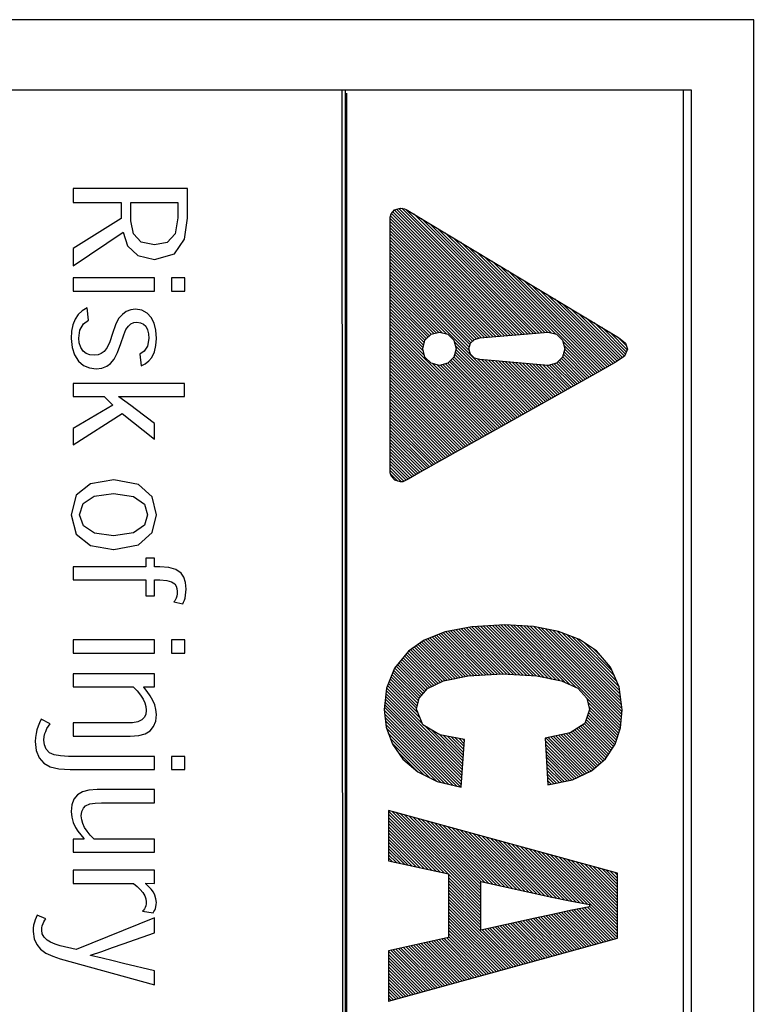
# Model space of a CAD drawing. Extents: x -841 to -216, y -127 to 601.
# Tile 92 of 201: x -402 to -392, y 193 to 207. Entities that reach past the tile are written whole.
import ezdxf

# ---------------------------------------------------------------- set-up
doc = ezdxf.new("R2010")
doc.units = 0
doc.header["$LTSCALE"] = 23.1
doc.layers.add('HEATSINK_AM_0', color=7, linetype='CONTINUOUS')

msp = doc.modelspace()

# ---------------------------------------------------------------- linework, layer by layer
at = {"layer": 'HEATSINK_AM_0', "color": 7}
for p, q in [((-391.765, 207.399), (-410.758, 207.399)), ((-391.758, 160.899), (-391.765, 207.399)), ((-397.568, 206.399), (-409.758, 206.399)), ((-397.568, 161.896), (-397.612, 206.405)), ((-397.612, 206.405), (-392.653, 206.405)), ((-397.568, 206.399), (-397.568, 161.896)), ((-392.765, 206.399), (-397.568, 206.399)), ((-392.758, 161.899), (-392.765, 206.399)), ((-392.765, 161.896), (-392.765, 206.399)), ((-392.653, 206.405), (-392.653, 161.895)), ((-397.548, 206.357), (-397.548, 161.853)), ((-401.431, 205.001), (-401.431, 204.802)), ((-399.806, 205.001), (-401.431, 205.001)), ((-399.806, 204.581), (-399.806, 205.001)), ((-401.431, 204.802), (-400.748, 204.802)), ((-400.748, 204.802), (-400.748, 204.575)), ((-400.612, 204.542), (-400.612, 204.802)), ((-400.612, 204.802), (-399.943, 204.802)), ((-399.943, 204.802), (-399.943, 204.586)), ((-396.865, 204.698), (-396.783, 204.723)), ((-396.803, 204.717), (-395.021, 202.935)), ((-396.783, 204.723), (-396.748, 204.719)), ((-396.762, 204.721), (-394.98, 202.939)), ((-396.748, 204.719), (-396.727, 204.711)), ((-396.727, 204.711), (-396.702, 204.706)), ((-400.748, 204.575), (-401.431, 204.151)), ((-399.943, 204.586), (-399.981, 204.357)), ((-399.847, 204.283), (-399.806, 204.581)), ((-396.927, 204.597), (-396.912, 204.644)), ((-396.927, 200.962), (-396.927, 204.597)), ((-396.927, 204.577), (-395.265, 202.914)), ((-396.922, 204.615), (-395.224, 202.918)), ((-396.912, 204.644), (-396.865, 204.698)), ((-396.91, 204.647), (-395.183, 202.921)), ((-396.889, 204.671), (-395.143, 202.925)), ((-396.868, 204.694), (-395.102, 202.928)), ((-396.837, 204.707), (-395.061, 202.932)), ((-396.704, 204.706), (-394.939, 202.942)), ((-396.702, 204.706), (-393.898, 203.016)), ((-396.594, 204.641), (-394.899, 202.946)), ((-396.482, 204.574), (-394.858, 202.949)), ((-400.574, 204.357), (-400.612, 204.542)), ((-396.927, 204.532), (-395.305, 202.911)), ((-396.927, 204.488), (-395.346, 202.907)), ((-396.927, 204.444), (-395.387, 202.903)), ((-396.371, 204.506), (-394.817, 202.953)), ((-396.26, 204.439), (-394.777, 202.956)), ((-401.431, 203.904), (-400.722, 204.383)), ((-400.722, 204.383), (-400.658, 204.189)), ((-400.462, 204.241), (-400.574, 204.357)), ((-399.981, 204.357), (-400.094, 204.235)), ((-396.927, 204.4), (-395.428, 202.9)), ((-396.927, 204.356), (-395.468, 202.896)), ((-396.927, 204.311), (-395.509, 202.893)), ((-396.149, 204.372), (-394.736, 202.96)), ((-396.037, 204.305), (-394.695, 202.963)), ((-401.431, 204.151), (-401.431, 203.904)), ((-400.658, 204.189), (-400.513, 204.05)), ((-400.277, 204.2), (-400.462, 204.241)), ((-400.094, 204.235), (-400.277, 204.2)), ((-399.993, 204.075), (-399.847, 204.283)), ((-396.927, 204.267), (-395.55, 202.889)), ((-396.927, 204.223), (-395.59, 202.886)), ((-396.927, 204.179), (-395.631, 202.882)), ((-395.926, 204.238), (-394.64, 202.952)), ((-395.815, 204.171), (-394.579, 202.936)), ((-400.513, 204.05), (-400.273, 203.996)), ((-400.273, 203.996), (-399.993, 204.075)), ((-396.927, 204.135), (-395.669, 202.876)), ((-396.927, 204.09), (-395.704, 202.867)), ((-396.927, 204.046), (-395.736, 202.855)), ((-395.703, 204.104), (-393.988, 202.389)), ((-395.592, 204.037), (-393.96, 202.405)), ((-396.927, 204.002), (-395.758, 202.833)), ((-396.927, 203.958), (-395.781, 202.811)), ((-396.927, 203.914), (-395.794, 202.78)), ((-395.481, 203.97), (-393.932, 202.421)), ((-395.37, 203.903), (-393.903, 202.437)), ((-401.431, 203.732), (-401.431, 203.544)), ((-400.274, 203.732), (-401.431, 203.732)), ((-400.274, 203.544), (-400.274, 203.732)), ((-400.033, 203.732), (-400.033, 203.544)), ((-399.843, 203.732), (-400.033, 203.732)), ((-399.843, 203.544), (-399.843, 203.732)), ((-396.927, 203.87), (-395.803, 202.746)), ((-396.927, 203.825), (-395.801, 202.699)), ((-396.927, 203.781), (-394.978, 201.831)), ((-396.927, 203.737), (-396.127, 202.937)), ((-395.258, 203.836), (-393.875, 202.452)), ((-395.147, 203.768), (-393.847, 202.468)), ((-396.927, 203.693), (-396.188, 202.953)), ((-396.927, 203.649), (-396.24, 202.961)), ((-396.927, 203.604), (-396.275, 202.952)), ((-395.036, 203.701), (-393.819, 202.484)), ((-394.924, 203.634), (-393.79, 202.5)), ((-401.431, 203.544), (-400.274, 203.544)), ((-400.033, 203.544), (-399.843, 203.544)), ((-396.927, 203.56), (-396.309, 202.942)), ((-396.927, 203.516), (-396.344, 202.933)), ((-396.927, 203.472), (-396.368, 202.912)), ((-394.813, 203.567), (-393.762, 202.516)), ((-394.702, 203.5), (-393.734, 202.532)), ((-396.927, 203.428), (-396.39, 202.89)), ((-396.927, 203.383), (-396.412, 202.868)), ((-396.927, 203.339), (-396.434, 202.846)), ((-394.591, 203.433), (-393.707, 202.549)), ((-394.479, 203.366), (-393.681, 202.567)), ((-401.361, 203.212), (-401.403, 203.146)), ((-401.303, 203.266), (-401.361, 203.212)), ((-401.232, 203.308), (-401.303, 203.266)), ((-401.212, 203.132), (-401.232, 203.308)), ((-400.731, 203.215), (-400.785, 203.154)), ((-400.675, 203.255), (-400.731, 203.215)), ((-400.612, 203.279), (-400.675, 203.255)), ((-400.545, 203.287), (-400.612, 203.279)), ((-400.454, 203.273), (-400.545, 203.287)), ((-400.379, 203.232), (-400.454, 203.273)), ((-400.321, 203.169), (-400.379, 203.232)), ((-396.927, 203.295), (-396.443, 202.811)), ((-396.927, 203.251), (-396.453, 202.776)), ((-396.927, 203.207), (-396.462, 202.741)), ((-394.368, 203.299), (-393.654, 202.585)), ((-394.257, 203.232), (-393.628, 202.603)), ((-401.434, 203.066), (-401.452, 202.974)), ((-401.403, 203.146), (-401.434, 203.066)), ((-401.333, 202.991), (-401.285, 203.078)), ((-401.285, 203.078), (-401.212, 203.132)), ((-400.829, 203.068), (-400.872, 202.945)), ((-400.785, 203.154), (-400.829, 203.068)), ((-400.68, 202.999), (-400.644, 203.047)), ((-400.644, 203.047), (-400.609, 203.078)), ((-400.609, 203.078), (-400.568, 203.097)), ((-400.568, 203.097), (-400.524, 203.103)), ((-400.524, 203.103), (-400.472, 203.096)), ((-400.472, 203.096), (-400.429, 203.076)), ((-400.429, 203.076), (-400.397, 203.046)), ((-400.397, 203.046), (-400.374, 202.996)), ((-400.281, 203.089), (-400.321, 203.169)), ((-400.257, 202.991), (-400.281, 203.089)), ((-396.927, 203.162), (-396.457, 202.692)), ((-396.927, 203.118), (-396.44, 202.631)), ((-396.927, 203.074), (-395.43, 201.576)), ((-394.145, 203.165), (-393.602, 202.621)), ((-394.034, 203.098), (-393.588, 202.651)), ((-401.452, 202.974), (-401.458, 202.872)), ((-401.35, 202.877), (-401.333, 202.991)), ((-400.872, 202.945), (-400.909, 202.824)), ((-400.753, 202.801), (-400.712, 202.925)), ((-400.712, 202.925), (-400.68, 202.999)), ((-400.374, 202.996), (-400.36, 202.937)), ((-400.36, 202.937), (-400.356, 202.873)), ((-400.248, 202.872), (-400.257, 202.991)), ((-396.927, 203.03), (-395.458, 201.561)), ((-396.927, 202.986), (-395.486, 201.545)), ((-396.927, 202.941), (-395.515, 201.529)), ((-396.927, 202.897), (-395.543, 201.513)), ((-396.434, 202.846), (-396.348, 202.932)), ((-396.348, 202.932), (-396.228, 202.964)), ((-396.228, 202.964), (-396.108, 202.932)), ((-396.108, 202.932), (-396.023, 202.846)), ((-395.655, 202.88), (-394.685, 202.964)), ((-394.685, 202.964), (-394.565, 202.932)), ((-394.565, 202.932), (-394.48, 202.846)), ((-393.923, 203.031), (-393.575, 202.682)), ((-393.898, 203.016), (-393.687, 202.887)), ((-393.81, 202.962), (-393.561, 202.713)), ((-393.697, 202.893), (-393.574, 202.77)), ((-401.458, 202.872), (-401.445, 202.745)), ((-401.343, 202.809), (-401.35, 202.877)), ((-401.322, 202.745), (-401.343, 202.809)), ((-400.909, 202.824), (-400.945, 202.742)), ((-400.799, 202.671), (-400.753, 202.801)), ((-400.374, 202.765), (-400.421, 202.69)), ((-400.356, 202.873), (-400.374, 202.765)), ((-400.277, 202.682), (-400.256, 202.771)), ((-400.256, 202.771), (-400.248, 202.872)), ((-396.927, 202.853), (-395.571, 201.497)), ((-396.927, 202.809), (-395.599, 201.481)), ((-396.927, 202.765), (-395.628, 201.465)), ((-396.466, 202.726), (-396.434, 202.846)), ((-396.023, 202.846), (-395.99, 202.726)), ((-396.018, 202.827), (-395.006, 201.815)), ((-396.001, 202.767), (-395.034, 201.799)), ((-395.809, 202.726), (-395.788, 202.804)), ((-395.788, 202.804), (-395.732, 202.859)), ((-395.732, 202.859), (-395.655, 202.88)), ((-394.48, 202.846), (-394.447, 202.726)), ((-394.476, 202.832), (-394.017, 202.373)), ((-394.459, 202.772), (-394.045, 202.357)), ((-393.687, 202.887), (-393.585, 202.804)), ((-393.585, 202.804), (-393.558, 202.721)), ((-401.445, 202.745), (-401.41, 202.638)), ((-401.41, 202.638), (-401.355, 202.552)), ((-401.286, 202.691), (-401.322, 202.745)), ((-401.245, 202.66), (-401.286, 202.691)), ((-401.191, 202.64), (-401.245, 202.66)), ((-401.124, 202.634), (-401.191, 202.64)), ((-401.076, 202.639), (-401.124, 202.634)), ((-401.03, 202.657), (-401.076, 202.639)), ((-400.988, 202.688), (-401.03, 202.657)), ((-400.945, 202.742), (-400.988, 202.688)), ((-400.846, 202.58), (-400.799, 202.671)), ((-400.421, 202.69), (-400.483, 202.647)), ((-400.483, 202.647), (-400.464, 202.482)), ((-400.314, 202.604), (-400.277, 202.682)), ((-396.927, 202.72), (-395.656, 201.449)), ((-396.927, 202.676), (-395.684, 201.433)), ((-396.927, 202.632), (-395.713, 201.417)), ((-396.434, 202.606), (-396.466, 202.726)), ((-395.99, 202.726), (-396.023, 202.606)), ((-396.012, 202.645), (-395.119, 201.752)), ((-396.003, 202.68), (-395.091, 201.768)), ((-395.994, 202.715), (-395.062, 201.784)), ((-395.788, 202.649), (-395.809, 202.726)), ((-395.732, 202.593), (-395.788, 202.649)), ((-394.447, 202.726), (-394.48, 202.606)), ((-394.478, 202.613), (-394.158, 202.293)), ((-394.468, 202.648), (-394.13, 202.309)), ((-394.459, 202.683), (-394.101, 202.325)), ((-394.45, 202.718), (-394.073, 202.341)), ((-393.6, 202.623), (-393.719, 202.541)), ((-393.558, 202.721), (-393.6, 202.623)), ((-401.355, 202.552), (-401.283, 202.49)), ((-401.283, 202.49), (-401.2, 202.454)), ((-401.021, 202.451), (-400.954, 202.477)), ((-400.954, 202.477), (-400.9, 202.515)), ((-400.9, 202.515), (-400.846, 202.58)), ((-400.464, 202.482), (-400.405, 202.512)), ((-400.405, 202.512), (-400.355, 202.553)), ((-400.355, 202.553), (-400.314, 202.604)), ((-396.927, 202.588), (-395.741, 201.401)), ((-396.927, 202.544), (-395.769, 201.385)), ((-396.927, 202.5), (-395.797, 201.369)), ((-396.348, 202.521), (-396.434, 202.606)), ((-396.228, 202.489), (-396.348, 202.521)), ((-396.324, 202.514), (-395.402, 201.592)), ((-396.263, 202.498), (-395.373, 201.608)), ((-396.108, 202.521), (-396.228, 202.489)), ((-396.213, 202.493), (-395.345, 201.624)), ((-396.179, 202.502), (-395.317, 201.64)), ((-396.144, 202.511), (-395.289, 201.656)), ((-396.109, 202.521), (-395.26, 201.672)), ((-396.023, 202.606), (-396.108, 202.521)), ((-396.087, 202.543), (-395.232, 201.688)), ((-396.065, 202.565), (-395.204, 201.704)), ((-396.042, 202.587), (-395.175, 201.72)), ((-396.022, 202.61), (-395.147, 201.736)), ((-395.655, 202.572), (-395.732, 202.593)), ((-395.682, 202.58), (-394.949, 201.847)), ((-394.685, 202.489), (-395.655, 202.572)), ((-395.628, 202.57), (-394.921, 201.863)), ((-395.58, 202.566), (-394.893, 201.879)), ((-395.531, 202.562), (-394.865, 201.895)), ((-395.483, 202.558), (-394.836, 201.911)), ((-395.435, 202.553), (-394.808, 201.927)), ((-395.386, 202.549), (-394.78, 201.943)), ((-395.338, 202.545), (-394.751, 201.959)), ((-395.289, 202.541), (-394.723, 201.975)), ((-395.241, 202.537), (-394.695, 201.991)), ((-395.193, 202.533), (-394.667, 202.006)), ((-395.144, 202.528), (-394.638, 202.022)), ((-395.096, 202.524), (-394.61, 202.038)), ((-395.048, 202.52), (-394.582, 202.054)), ((-394.999, 202.516), (-394.554, 202.07)), ((-394.951, 202.512), (-394.525, 202.086)), ((-394.902, 202.507), (-394.497, 202.102)), ((-394.854, 202.503), (-394.469, 202.118)), ((-394.806, 202.499), (-394.441, 202.134)), ((-394.757, 202.495), (-394.412, 202.15)), ((-394.709, 202.491), (-394.384, 202.166)), ((-394.565, 202.521), (-394.685, 202.489)), ((-394.667, 202.493), (-394.356, 202.182)), ((-394.633, 202.503), (-394.327, 202.198)), ((-394.598, 202.512), (-394.299, 202.214)), ((-394.48, 202.606), (-394.565, 202.521)), ((-394.564, 202.522), (-394.271, 202.229)), ((-394.542, 202.544), (-394.243, 202.245)), ((-394.52, 202.566), (-394.214, 202.261)), ((-394.497, 202.589), (-394.186, 202.277)), ((-393.719, 202.541), (-393.91, 202.433)), ((-401.2, 202.454), (-401.102, 202.442)), ((-401.102, 202.442), (-401.021, 202.451)), ((-396.927, 202.455), (-395.826, 201.353)), ((-396.927, 202.411), (-395.854, 201.338)), ((-396.927, 202.367), (-395.882, 201.322)), ((-393.91, 202.433), (-396.501, 200.973)), ((-401.431, 202.234), (-401.431, 202.047)), ((-399.85, 202.234), (-401.431, 202.234)), ((-399.85, 202.047), (-399.85, 202.234)), ((-396.927, 202.323), (-395.91, 201.306)), ((-396.927, 202.279), (-395.939, 201.29)), ((-396.927, 202.234), (-395.967, 201.274)), ((-396.927, 202.19), (-395.995, 201.258)), ((-396.927, 202.146), (-396.023, 201.242)), ((-396.927, 202.102), (-396.052, 201.226)), ((-396.927, 202.058), (-396.08, 201.21)), ((-401.431, 202.047), (-400.988, 202.047)), ((-400.866, 201.924), (-401.431, 201.596)), ((-400.988, 202.047), (-400.866, 201.924)), ((-400.781, 202.043), (-400.781, 202.05)), ((-400.781, 202.05), (-400.694, 202.048)), ((-400.695, 201.983), (-400.781, 202.043)), ((-400.612, 201.921), (-400.695, 201.983)), ((-400.694, 202.048), (-400.61, 202.047)), ((-400.53, 201.859), (-400.612, 201.921)), ((-400.61, 202.047), (-400.525, 202.047)), ((-400.525, 202.047), (-399.85, 202.047)), ((-396.927, 202.013), (-396.108, 201.194)), ((-396.927, 201.969), (-396.137, 201.178)), ((-396.927, 201.925), (-396.165, 201.162)), ((-401.431, 201.361), (-400.733, 201.805)), ((-400.733, 201.805), (-400.274, 201.443)), ((-400.274, 201.663), (-400.53, 201.859)), ((-396.927, 201.881), (-396.193, 201.146)), ((-396.927, 201.837), (-396.221, 201.13)), ((-396.927, 201.792), (-396.25, 201.115)), ((-400.274, 201.443), (-400.274, 201.663)), ((-396.927, 201.748), (-396.278, 201.099)), ((-396.927, 201.704), (-396.306, 201.083)), ((-396.927, 201.66), (-396.334, 201.067)), ((-401.431, 201.596), (-401.431, 201.361)), ((-396.927, 201.616), (-396.363, 201.051)), ((-396.927, 201.571), (-396.391, 201.035)), ((-396.927, 201.527), (-396.419, 201.019)), ((-396.927, 201.483), (-396.447, 201.003)), ((-396.927, 201.439), (-396.476, 200.987)), ((-396.927, 201.395), (-396.504, 200.971)), ((-396.927, 201.35), (-396.532, 200.955)), ((-396.927, 201.306), (-396.56, 200.939)), ((-396.927, 201.262), (-396.588, 200.922)), ((-396.927, 201.218), (-396.616, 200.906)), ((-396.927, 201.174), (-396.644, 200.89)), ((-396.927, 201.129), (-396.672, 200.874)), ((-396.927, 201.085), (-396.702, 200.859)), ((-396.927, 201.041), (-396.732, 200.845)), ((-396.927, 200.997), (-396.767, 200.836)), ((-396.91, 200.91), (-396.927, 200.962)), ((-396.923, 200.948), (-396.821, 200.846)), ((-396.501, 200.973), (-396.674, 200.872)), ((-401.185, 200.81), (-401.388, 200.647)), ((-400.853, 200.863), (-401.185, 200.81)), ((-400.5, 200.798), (-400.853, 200.863)), ((-400.307, 200.624), (-400.5, 200.798)), ((-396.861, 200.858), (-396.91, 200.91)), ((-396.783, 200.835), (-396.861, 200.858)), ((-396.748, 200.838), (-396.783, 200.835)), ((-396.674, 200.872), (-396.748, 200.838)), ((-401.133, 200.633), (-400.855, 200.671)), ((-400.855, 200.671), (-400.571, 200.628)), ((-401.388, 200.647), (-401.458, 200.369)), ((-401.339, 200.369), (-401.289, 200.527)), ((-401.289, 200.527), (-401.133, 200.633)), ((-400.571, 200.628), (-400.418, 200.518)), ((-400.418, 200.518), (-400.372, 200.369)), ((-400.248, 200.369), (-400.307, 200.624)), ((-401.458, 200.369), (-401.387, 200.095)), ((-401.339, 200.367), (-401.339, 200.369)), ((-401.285, 200.21), (-401.339, 200.367)), ((-400.372, 200.369), (-400.417, 200.221)), ((-400.307, 200.115), (-400.248, 200.369)), ((-401.387, 200.095), (-401.182, 199.931)), ((-401.125, 200.106), (-401.285, 200.21)), ((-400.855, 200.069), (-401.125, 200.106)), ((-400.571, 200.111), (-400.855, 200.069)), ((-400.417, 200.221), (-400.571, 200.111)), ((-400.5, 199.941), (-400.307, 200.115)), ((-401.182, 199.931), (-400.855, 199.877)), ((-400.855, 199.877), (-400.853, 199.877)), ((-400.853, 199.877), (-400.5, 199.941)), ((-400.399, 199.753), (-400.399, 199.631)), ((-400.274, 199.753), (-400.399, 199.753)), ((-400.274, 199.631), (-400.274, 199.753)), ((-401.431, 199.631), (-401.431, 199.443)), ((-400.399, 199.631), (-401.431, 199.631)), ((-400.2, 199.631), (-400.274, 199.631)), ((-400.072, 199.622), (-400.2, 199.631)), ((-399.97, 199.592), (-400.072, 199.622)), ((-399.896, 199.541), (-399.97, 199.592)), ((-399.859, 199.482), (-399.896, 199.541)), ((-401.431, 199.443), (-400.399, 199.443)), ((-400.399, 199.443), (-400.399, 199.216)), ((-400.274, 199.216), (-400.274, 199.443)), ((-400.274, 199.443), (-400.197, 199.443)), ((-400.197, 199.443), (-400.101, 199.437)), ((-400.101, 199.437), (-400.032, 199.418)), ((-400.032, 199.418), (-399.987, 199.388)), ((-399.835, 199.406), (-399.859, 199.482)), ((-399.827, 199.314), (-399.835, 199.406)), ((-399.987, 199.388), (-399.967, 199.356)), ((-399.967, 199.356), (-399.956, 199.32)), ((-399.956, 199.32), (-399.953, 199.28)), ((-399.953, 199.28), (-399.955, 199.246)), ((-399.833, 199.226), (-399.828, 199.269)), ((-399.828, 199.269), (-399.827, 199.314)), ((-400.399, 199.216), (-400.274, 199.216)), ((-399.988, 199.144), (-400, 199.13)), ((-400, 199.13), (-399.874, 199.102)), ((-399.977, 199.163), (-399.988, 199.144)), ((-399.968, 199.185), (-399.977, 199.163)), ((-399.96, 199.214), (-399.968, 199.185)), ((-399.955, 199.246), (-399.96, 199.214)), ((-399.874, 199.102), (-399.861, 199.128)), ((-399.861, 199.128), (-399.85, 199.156)), ((-399.85, 199.156), (-399.841, 199.185)), ((-399.841, 199.185), (-399.833, 199.226)), ((-396.146, 198.704), (-396.444, 198.586)), ((-395.768, 198.779), (-396.146, 198.704)), ((-396.138, 198.705), (-395.53, 198.097)), ((-396.101, 198.713), (-395.488, 198.099)), ((-396.065, 198.72), (-395.446, 198.102)), ((-396.028, 198.727), (-395.404, 198.104)), ((-395.991, 198.734), (-395.362, 198.106)), ((-395.954, 198.742), (-395.319, 198.107)), ((-395.917, 198.749), (-395.273, 198.105)), ((-395.88, 198.756), (-395.226, 198.102)), ((-395.843, 198.764), (-395.179, 198.1)), ((-395.806, 198.771), (-395.133, 198.097)), ((-395.77, 198.778), (-395.086, 198.095)), ((-395.3, 198.805), (-395.768, 198.779)), ((-395.728, 198.781), (-395.04, 198.093)), ((-395.686, 198.783), (-394.993, 198.09)), ((-395.644, 198.786), (-394.946, 198.088)), ((-395.602, 198.788), (-394.9, 198.085)), ((-395.561, 198.79), (-394.853, 198.083)), ((-395.519, 198.793), (-394.799, 198.073)), ((-395.477, 198.795), (-394.744, 198.062)), ((-395.435, 198.797), (-394.689, 198.051)), ((-395.393, 198.8), (-394.634, 198.04)), ((-395.351, 198.802), (-394.578, 198.029)), ((-395.309, 198.804), (-394.523, 198.018)), ((-394.893, 198.782), (-395.3, 198.805)), ((-395.264, 198.803), (-394.455, 197.994)), ((-395.217, 198.8), (-394.371, 197.955)), ((-395.17, 198.798), (-394.288, 197.916)), ((-395.123, 198.795), (-393.662, 197.334)), ((-395.076, 198.792), (-393.656, 197.372)), ((-395.03, 198.79), (-393.652, 197.413)), ((-394.983, 198.787), (-393.649, 197.453)), ((-394.936, 198.784), (-393.645, 197.493)), ((-394.54, 198.713), (-394.893, 198.782)), ((-394.888, 198.781), (-393.641, 197.534)), ((-394.833, 198.77), (-393.637, 197.574)), ((-394.778, 198.759), (-393.638, 197.619)), ((-394.723, 198.749), (-393.644, 197.67)), ((-394.669, 198.738), (-393.651, 197.72)), ((-394.614, 198.727), (-393.657, 197.771)), ((-394.559, 198.717), (-393.664, 197.822)), ((-394.241, 198.598), (-394.54, 198.713)), ((-400.274, 198.592), (-401.431, 198.592)), ((-401.431, 198.592), (-401.431, 198.405)), ((-400.274, 198.405), (-400.274, 198.592)), ((-399.843, 198.592), (-400.033, 198.592)), ((-400.033, 198.592), (-400.033, 198.405)), ((-399.843, 198.405), (-399.843, 198.592)), ((-396.444, 198.586), (-396.669, 198.43)), ((-396.48, 198.561), (-395.97, 198.051)), ((-396.454, 198.579), (-395.934, 198.059)), ((-396.424, 198.593), (-395.897, 198.066)), ((-396.392, 198.606), (-395.86, 198.074)), ((-396.361, 198.618), (-395.824, 198.081)), ((-396.329, 198.631), (-395.782, 198.084)), ((-396.298, 198.644), (-395.74, 198.086)), ((-396.266, 198.656), (-395.698, 198.088)), ((-396.234, 198.669), (-395.656, 198.09)), ((-396.203, 198.681), (-395.614, 198.093)), ((-396.171, 198.694), (-395.572, 198.095)), ((-394.493, 198.695), (-393.67, 197.872)), ((-394.421, 198.667), (-393.677, 197.923)), ((-394.349, 198.639), (-393.711, 198.001)), ((-394.277, 198.611), (-393.745, 198.08)), ((-394, 198.437), (-394.241, 198.598)), ((-396.669, 198.43), (-396.868, 198.19)), ((-396.663, 198.434), (-396.216, 197.988)), ((-396.637, 198.452), (-396.187, 198.002)), ((-396.611, 198.471), (-396.153, 198.013)), ((-396.585, 198.489), (-396.117, 198.021)), ((-396.558, 198.507), (-396.08, 198.028)), ((-396.532, 198.525), (-396.044, 198.036)), ((-396.506, 198.543), (-396.007, 198.044)), ((-394.174, 198.553), (-393.78, 198.159)), ((-394.042, 198.465), (-393.914, 198.337)), ((-393.8, 198.205), (-394, 198.437)), ((-401.431, 198.405), (-400.274, 198.405)), ((-400.033, 198.405), (-399.843, 198.405)), ((-396.785, 198.291), (-396.395, 197.901)), ((-396.765, 198.315), (-396.365, 197.916)), ((-396.745, 198.339), (-396.335, 197.93)), ((-396.725, 198.363), (-396.306, 197.944)), ((-396.705, 198.388), (-396.276, 197.959)), ((-396.685, 198.412), (-396.246, 197.973)), ((-396.868, 198.19), (-396.98, 197.907)), ((-396.879, 198.164), (-396.499, 197.784)), ((-396.865, 198.194), (-396.478, 197.808)), ((-396.845, 198.218), (-396.458, 197.831)), ((-396.825, 198.243), (-396.437, 197.855)), ((-396.805, 198.267), (-396.416, 197.878)), ((-393.677, 197.925), (-393.8, 198.205)), ((-400.274, 198.111), (-401.431, 198.111)), ((-401.431, 198.111), (-401.431, 197.923)), ((-400.274, 197.923), (-400.274, 198.111)), ((-396.941, 198.005), (-396.552, 197.616)), ((-396.929, 198.037), (-396.543, 197.652)), ((-396.916, 198.069), (-396.535, 197.688)), ((-396.904, 198.1), (-396.527, 197.724)), ((-396.891, 198.132), (-396.518, 197.76)), ((-396.397, 197.9), (-396.171, 198.01)), ((-396.171, 198.01), (-395.823, 198.082)), ((-395.823, 198.082), (-395.332, 198.108)), ((-395.332, 198.108), (-394.845, 198.083)), ((-394.845, 198.083), (-394.494, 198.012)), ((-394.494, 198.012), (-394.263, 197.904)), ((-401.431, 197.923), (-400.578, 197.923)), ((-400.578, 197.923), (-400.522, 197.869)), ((-400.522, 197.869), (-400.473, 197.808)), ((-400.424, 197.926), (-400.274, 197.923)), ((-400.424, 197.918), (-400.424, 197.926)), ((-400.378, 197.858), (-400.424, 197.918)), ((-400.336, 197.796), (-400.378, 197.858)), ((-396.98, 197.907), (-397.015, 197.601)), ((-396.984, 197.872), (-395.9, 196.787)), ((-396.979, 197.91), (-396.472, 197.404)), ((-396.966, 197.942), (-396.502, 197.478)), ((-396.954, 197.974), (-396.531, 197.552)), ((-396.518, 197.763), (-396.397, 197.9)), ((-394.263, 197.904), (-394.136, 197.765)), ((-393.635, 197.597), (-393.677, 197.925)), ((-400.473, 197.808), (-400.436, 197.751)), ((-400.436, 197.751), (-400.412, 197.699)), ((-400.3, 197.733), (-400.336, 197.796)), ((-400.272, 197.67), (-400.3, 197.733)), ((-396.998, 197.753), (-395.909, 196.664)), ((-396.993, 197.792), (-395.906, 196.705)), ((-396.989, 197.832), (-395.903, 196.746)), ((-396.554, 197.607), (-396.518, 197.763)), ((-394.136, 197.765), (-394.097, 197.603)), ((-394.135, 197.763), (-393.673, 197.301)), ((-400.412, 197.699), (-400.397, 197.647)), ((-400.392, 197.596), (-400.4, 197.533)), ((-400.397, 197.647), (-400.392, 197.596)), ((-400.255, 197.603), (-400.272, 197.67)), ((-400.248, 197.533), (-400.255, 197.603)), ((-397.015, 197.601), (-396.986, 197.35)), ((-397.014, 197.592), (-395.924, 196.502)), ((-397.011, 197.634), (-395.918, 196.54)), ((-397.007, 197.673), (-395.915, 196.581)), ((-397.002, 197.713), (-395.912, 196.622)), ((-396.464, 197.385), (-396.554, 197.607)), ((-394.097, 197.603), (-394.165, 197.402)), ((-394.122, 197.705), (-393.684, 197.267)), ((-394.108, 197.647), (-393.695, 197.234)), ((-394.1, 197.595), (-393.706, 197.201)), ((-393.659, 197.345), (-393.635, 197.597)), ((-401.882, 197.464), (-401.907, 197.414)), ((-401.754, 197.398), (-401.882, 197.464)), ((-400.454, 197.455), (-400.513, 197.428)), ((-400.422, 197.488), (-400.454, 197.455)), ((-400.4, 197.533), (-400.422, 197.488)), ((-400.287, 197.36), (-400.258, 197.439)), ((-400.258, 197.439), (-400.248, 197.533)), ((-397.008, 197.542), (-395.982, 196.516)), ((-397.002, 197.492), (-396.04, 196.53)), ((-396.996, 197.442), (-396.098, 196.543)), ((-394.145, 197.463), (-393.757, 197.076)), ((-394.133, 197.496), (-393.74, 197.102)), ((-394.122, 197.529), (-393.727, 197.134)), ((-394.111, 197.562), (-393.716, 197.167)), ((-401.945, 197.314), (-401.957, 197.262)), ((-401.928, 197.365), (-401.945, 197.314)), ((-401.907, 197.414), (-401.928, 197.365)), ((-401.819, 197.292), (-401.802, 197.331)), ((-401.802, 197.331), (-401.78, 197.366)), ((-401.78, 197.366), (-401.754, 197.398)), ((-400.675, 197.412), (-401.431, 197.412)), ((-401.431, 197.412), (-401.431, 197.224)), ((-400.589, 197.415), (-400.675, 197.412)), ((-400.513, 197.428), (-400.589, 197.415)), ((-400.407, 197.258), (-400.338, 197.299)), ((-400.338, 197.299), (-400.287, 197.36)), ((-396.991, 197.392), (-396.155, 196.557)), ((-396.986, 197.35), (-396.897, 197.112)), ((-396.981, 197.338), (-396.213, 196.57)), ((-396.223, 197.244), (-396.464, 197.385)), ((-396.437, 197.369), (-395.897, 196.828)), ((-396.33, 197.306), (-395.894, 196.87)), ((-394.165, 197.402), (-394.373, 197.273)), ((-394.306, 197.315), (-393.883, 196.892)), ((-394.279, 197.332), (-393.862, 196.915)), ((-394.251, 197.348), (-393.844, 196.941)), ((-394.224, 197.365), (-393.827, 196.968)), ((-394.197, 197.382), (-393.81, 196.995)), ((-394.17, 197.399), (-393.792, 197.022)), ((-394.156, 197.43), (-393.775, 197.049)), ((-393.735, 197.111), (-393.659, 197.345)), ((-401.965, 197.207), (-401.968, 197.147)), ((-401.957, 197.262), (-401.965, 197.207)), ((-401.844, 197.166), (-401.84, 197.22)), ((-401.836, 197.102), (-401.844, 197.166)), ((-401.84, 197.22), (-401.831, 197.261)), ((-401.831, 197.261), (-401.819, 197.292)), ((-401.431, 197.224), (-400.618, 197.224)), ((-400.618, 197.224), (-400.499, 197.233)), ((-400.499, 197.233), (-400.407, 197.258)), ((-396.955, 197.268), (-396.277, 196.59)), ((-396.928, 197.197), (-396.364, 196.633)), ((-396.224, 197.244), (-395.891, 196.911)), ((-395.872, 197.176), (-396.223, 197.244)), ((-396.169, 197.233), (-395.888, 196.952)), ((-396.114, 197.223), (-395.885, 196.993)), ((-396.059, 197.212), (-395.882, 197.034)), ((-396.004, 197.201), (-395.879, 197.076)), ((-395.95, 197.191), (-395.876, 197.117)), ((-395.921, 196.502), (-395.872, 197.176)), ((-395.895, 197.18), (-395.873, 197.158)), ((-394.373, 197.273), (-394.726, 197.198)), ((-394.726, 197.198), (-394.689, 196.533)), ((-394.72, 197.199), (-394.195, 196.673)), ((-394.684, 197.207), (-394.164, 196.687)), ((-394.647, 197.214), (-394.134, 196.701)), ((-394.611, 197.222), (-394.104, 196.715)), ((-394.575, 197.23), (-394.074, 196.729)), ((-394.538, 197.238), (-394.049, 196.749)), ((-394.502, 197.245), (-394.025, 196.769)), ((-394.465, 197.253), (-394.002, 196.789)), ((-394.429, 197.261), (-393.978, 196.81)), ((-394.392, 197.268), (-393.954, 196.83)), ((-394.36, 197.281), (-393.93, 196.851)), ((-394.333, 197.298), (-393.906, 196.871)), ((-401.968, 197.147), (-401.954, 197.021)), ((-401.954, 197.021), (-401.914, 196.919)), ((-401.812, 197.04), (-401.836, 197.102)), ((-401.766, 196.988), (-401.812, 197.04)), ((-396.902, 197.127), (-396.451, 196.676)), ((-396.897, 197.112), (-396.747, 196.898)), ((-394.723, 197.158), (-394.225, 196.659)), ((-394.721, 197.111), (-394.255, 196.645)), ((-394.718, 197.064), (-394.285, 196.631)), ((-393.869, 196.903), (-393.735, 197.111)), ((-401.914, 196.919), (-401.847, 196.84)), ((-401.7, 196.959), (-401.766, 196.988)), ((-401.611, 196.943), (-401.7, 196.959)), ((-401.494, 196.938), (-401.611, 196.943)), ((-400.274, 196.938), (-401.494, 196.938)), ((-400.274, 196.75), (-400.274, 196.938)), ((-399.843, 196.938), (-400.033, 196.938)), ((-400.033, 196.938), (-400.033, 196.75)), ((-399.843, 196.75), (-399.843, 196.938)), ((-396.815, 196.996), (-396.546, 196.727)), ((-396.747, 196.898), (-396.535, 196.717)), ((-394.716, 197.017), (-394.315, 196.617)), ((-394.713, 196.97), (-394.347, 196.604)), ((-394.71, 196.924), (-394.383, 196.597)), ((-394.068, 196.732), (-393.869, 196.903)), ((-401.847, 196.84), (-401.756, 196.789)), ((-401.756, 196.789), (-401.633, 196.759)), ((-401.633, 196.759), (-401.471, 196.75)), ((-401.471, 196.75), (-400.274, 196.75)), ((-400.033, 196.75), (-399.843, 196.75)), ((-394.708, 196.877), (-394.42, 196.589)), ((-394.705, 196.83), (-394.457, 196.581)), ((-394.702, 196.783), (-394.493, 196.574)), ((-396.535, 196.717), (-396.26, 196.581)), ((-394.7, 196.736), (-394.53, 196.566)), ((-394.697, 196.69), (-394.566, 196.559)), ((-394.695, 196.643), (-394.603, 196.551)), ((-394.689, 196.533), (-394.339, 196.606)), ((-394.339, 196.606), (-394.068, 196.732)), ((-401.089, 196.465), (-401.208, 196.457)), ((-400.274, 196.465), (-401.089, 196.465)), ((-400.274, 196.277), (-400.274, 196.465)), ((-396.26, 196.581), (-395.921, 196.502)), ((-394.692, 196.596), (-394.64, 196.544)), ((-394.689, 196.549), (-394.676, 196.536)), ((-401.419, 196.329), (-401.448, 196.249)), ((-401.368, 196.392), (-401.419, 196.329)), ((-401.299, 196.432), (-401.368, 196.392)), ((-401.208, 196.457), (-401.299, 196.432)), ((-401.448, 196.249), (-401.458, 196.154)), ((-401.305, 196.156), (-401.284, 196.203)), ((-401.284, 196.203), (-401.254, 196.235)), ((-401.254, 196.235), (-401.194, 196.262)), ((-401.194, 196.262), (-401.117, 196.275)), ((-401.117, 196.275), (-401.029, 196.277)), ((-401.029, 196.277), (-400.274, 196.277)), ((-401.458, 196.154), (-401.45, 196.075)), ((-401.45, 196.075), (-401.43, 196)), ((-401.314, 196.092), (-401.305, 196.156)), ((-401.308, 196.038), (-401.314, 196.092)), ((-393.699, 195.277), (-396.951, 196.171)), ((-396.951, 196.171), (-396.951, 195.454)), ((-396.951, 196.159), (-395.642, 194.851)), ((-396.951, 196.115), (-396.106, 195.27)), ((-396.951, 196.071), (-396.162, 195.282)), ((-396.907, 196.159), (-395.642, 194.895)), ((-396.846, 196.143), (-395.642, 194.939)), ((-396.785, 196.126), (-395.642, 194.983)), ((-396.724, 196.109), (-395.642, 195.027)), ((-396.663, 196.092), (-395.642, 195.072)), ((-396.602, 196.076), (-395.642, 195.116)), ((-396.541, 196.059), (-395.642, 195.16)), ((-396.48, 196.042), (-395.589, 195.15)), ((-401.43, 196), (-401.398, 195.929)), ((-401.398, 195.929), (-401.362, 195.873)), ((-401.293, 195.982), (-401.308, 196.038)), ((-401.268, 195.926), (-401.293, 195.982)), ((-401.233, 195.873), (-401.268, 195.926)), ((-396.951, 196.026), (-396.219, 195.294)), ((-396.951, 195.982), (-396.275, 195.307)), ((-396.951, 195.938), (-396.332, 195.319)), ((-396.419, 196.025), (-395.532, 195.138)), ((-396.358, 196.009), (-395.475, 195.126)), ((-396.298, 195.992), (-395.419, 195.113)), ((-396.237, 195.975), (-395.362, 195.101)), ((-396.176, 195.958), (-395.305, 195.088)), ((-396.115, 195.941), (-395.249, 195.076)), ((-396.054, 195.925), (-395.192, 195.063)), ((-395.993, 195.908), (-395.135, 195.051)), ((-401.278, 195.761), (-401.431, 195.764)), ((-401.431, 195.764), (-401.431, 195.576)), ((-401.362, 195.873), (-401.321, 195.821)), ((-401.321, 195.821), (-401.278, 195.77)), ((-401.278, 195.77), (-401.278, 195.761)), ((-401.188, 195.818), (-401.233, 195.873)), ((-401.132, 195.764), (-401.188, 195.818)), ((-400.274, 195.764), (-401.132, 195.764)), ((-400.274, 195.576), (-400.274, 195.764)), ((-396.951, 195.894), (-396.388, 195.331)), ((-396.951, 195.85), (-396.445, 195.343)), ((-396.951, 195.805), (-396.501, 195.356)), ((-396.951, 195.761), (-396.558, 195.368)), ((-395.932, 195.891), (-395.079, 195.038)), ((-395.871, 195.874), (-395.022, 195.026)), ((-395.81, 195.858), (-394.965, 195.013)), ((-395.749, 195.841), (-394.909, 195.001)), ((-395.688, 195.824), (-394.852, 194.988)), ((-395.627, 195.807), (-394.795, 194.976)), ((-395.566, 195.791), (-394.739, 194.963)), ((-395.505, 195.774), (-394.682, 194.951)), ((-396.951, 195.717), (-396.614, 195.38)), ((-396.951, 195.673), (-396.671, 195.393)), ((-396.951, 195.629), (-396.727, 195.405)), ((-395.444, 195.757), (-394.626, 194.939)), ((-395.383, 195.74), (-394.57, 194.927)), ((-395.322, 195.724), (-394.514, 194.915)), ((-395.261, 195.707), (-394.458, 194.903)), ((-395.2, 195.69), (-394.402, 194.892)), ((-395.139, 195.673), (-394.347, 194.881)), ((-395.078, 195.656), (-394.293, 194.871)), ((-395.017, 195.64), (-394.238, 194.861)), ((-394.956, 195.623), (-394.184, 194.851)), ((-401.431, 195.576), (-400.274, 195.576)), ((-396.951, 195.585), (-396.784, 195.417)), ((-396.951, 195.54), (-396.84, 195.429)), ((-396.951, 195.496), (-396.897, 195.442)), ((-394.895, 195.606), (-394.13, 194.841)), ((-394.834, 195.589), (-393.699, 194.454)), ((-394.774, 195.573), (-393.699, 194.498)), ((-394.713, 195.556), (-393.699, 194.543)), ((-394.652, 195.539), (-393.699, 194.587)), ((-394.591, 195.522), (-393.699, 194.631)), ((-394.53, 195.506), (-393.699, 194.675)), ((-394.469, 195.489), (-393.699, 194.719)), ((-396.951, 195.454), (-396.099, 195.268)), ((-394.408, 195.472), (-393.699, 194.763)), ((-394.347, 195.455), (-393.699, 194.808)), ((-394.286, 195.439), (-393.699, 194.852)), ((-394.225, 195.422), (-393.699, 194.896)), ((-394.164, 195.405), (-393.699, 194.94)), ((-394.103, 195.388), (-393.699, 194.984)), ((-394.042, 195.371), (-393.699, 195.029)), ((-393.981, 195.355), (-393.699, 195.073)), ((-400.274, 195.32), (-401.431, 195.32)), ((-401.431, 195.32), (-401.431, 195.132)), ((-400.274, 195.132), (-400.274, 195.32)), ((-396.099, 195.268), (-396.099, 194.365)), ((-396.099, 195.263), (-395.642, 194.806)), ((-396.099, 195.219), (-395.642, 194.762)), ((-393.92, 195.338), (-393.699, 195.117)), ((-393.859, 195.321), (-393.699, 195.161)), ((-393.798, 195.304), (-393.699, 195.205)), ((-393.737, 195.288), (-393.699, 195.25)), ((-393.699, 194.355), (-393.699, 195.277)), ((-401.431, 195.132), (-400.574, 195.132)), ((-400.574, 195.132), (-400.522, 195.09)), ((-400.522, 195.09), (-400.477, 195.047)), ((-400.398, 195.135), (-400.274, 195.132)), ((-400.398, 195.129), (-400.398, 195.135)), ((-400.358, 195.091), (-400.398, 195.129)), ((-400.322, 195.052), (-400.358, 195.091)), ((-396.099, 195.174), (-395.642, 194.718)), ((-396.099, 195.13), (-395.642, 194.674)), ((-396.099, 195.086), (-395.642, 194.63)), ((-395.642, 195.162), (-394.631, 194.94)), ((-395.642, 194.47), (-395.642, 195.162)), ((-400.477, 195.047), (-400.441, 195.003)), ((-400.441, 195.003), (-400.412, 194.956)), ((-400.412, 194.956), (-400.396, 194.913)), ((-400.291, 195.009), (-400.322, 195.052)), ((-400.269, 194.965), (-400.291, 195.009)), ((-400.254, 194.916), (-400.269, 194.965)), ((-396.099, 195.042), (-395.642, 194.585)), ((-396.099, 194.998), (-395.642, 194.541)), ((-396.099, 194.953), (-395.642, 194.497)), ((-394.631, 194.94), (-394.376, 194.886)), ((-400.407, 194.79), (-400.418, 194.771)), ((-400.398, 194.815), (-400.407, 194.79)), ((-400.393, 194.842), (-400.398, 194.815)), ((-400.396, 194.913), (-400.391, 194.872)), ((-400.391, 194.872), (-400.393, 194.842)), ((-400.262, 194.775), (-400.254, 194.803)), ((-400.248, 194.864), (-400.254, 194.916)), ((-400.254, 194.803), (-400.25, 194.833)), ((-400.25, 194.833), (-400.248, 194.864)), ((-396.099, 194.909), (-395.146, 193.956)), ((-396.099, 194.865), (-395.181, 193.947)), ((-396.099, 194.821), (-395.215, 193.937)), ((-394.376, 194.886), (-394.097, 194.835)), ((-394.097, 194.801), (-394.374, 194.748)), ((-394.166, 194.788), (-393.725, 194.347)), ((-394.128, 194.795), (-393.699, 194.366)), ((-394.097, 194.835), (-394.097, 194.801)), ((-394.097, 194.808), (-393.699, 194.41)), ((-401.955, 194.65), (-401.969, 194.617)), ((-401.94, 194.681), (-401.955, 194.65)), ((-401.818, 194.632), (-401.94, 194.681)), ((-400.274, 194.646), (-401.387, 194.194)), ((-400.43, 194.754), (-400.444, 194.738)), ((-400.444, 194.738), (-400.294, 194.715)), ((-400.418, 194.771), (-400.43, 194.754)), ((-400.294, 194.715), (-400.282, 194.734)), ((-400.282, 194.734), (-400.271, 194.754)), ((-400.274, 194.433), (-400.274, 194.646)), ((-400.271, 194.754), (-400.262, 194.775)), ((-396.099, 194.777), (-395.25, 193.928)), ((-396.099, 194.732), (-395.285, 193.918)), ((-396.099, 194.688), (-395.319, 193.909)), ((-396.099, 194.644), (-395.354, 193.899)), ((-394.625, 194.694), (-394.869, 194.64)), ((-394.859, 194.642), (-394.384, 194.166)), ((-394.823, 194.65), (-394.349, 194.176)), ((-394.787, 194.658), (-394.314, 194.185)), ((-394.751, 194.666), (-394.28, 194.195)), ((-394.715, 194.674), (-394.245, 194.204)), ((-394.679, 194.682), (-394.21, 194.214)), ((-394.643, 194.69), (-394.176, 194.223)), ((-394.374, 194.748), (-394.625, 194.694)), ((-394.606, 194.698), (-394.141, 194.233)), ((-394.57, 194.706), (-394.106, 194.243)), ((-394.534, 194.714), (-394.072, 194.252)), ((-394.497, 194.722), (-394.037, 194.262)), ((-394.461, 194.73), (-394.002, 194.271)), ((-394.424, 194.737), (-393.968, 194.281)), ((-394.388, 194.745), (-393.933, 194.29)), ((-394.351, 194.752), (-393.898, 194.3)), ((-394.314, 194.76), (-393.864, 194.309)), ((-394.277, 194.767), (-393.829, 194.319)), ((-394.24, 194.774), (-393.794, 194.328)), ((-394.203, 194.781), (-393.76, 194.338)), ((-401.991, 194.542), (-401.997, 194.499)), ((-401.981, 194.582), (-401.991, 194.542)), ((-401.969, 194.617), (-401.981, 194.582)), ((-401.874, 194.501), (-401.868, 194.533)), ((-401.868, 194.533), (-401.858, 194.563)), ((-401.858, 194.563), (-401.845, 194.59)), ((-401.845, 194.59), (-401.831, 194.613)), ((-401.831, 194.613), (-401.818, 194.632)), ((-396.099, 194.6), (-395.389, 193.89)), ((-396.099, 194.556), (-395.423, 193.88)), ((-396.099, 194.511), (-395.458, 193.87)), ((-394.869, 194.64), (-395.642, 194.47)), ((-395.476, 194.507), (-394.973, 194.004)), ((-395.439, 194.515), (-394.938, 194.014)), ((-395.403, 194.523), (-394.903, 194.023)), ((-395.367, 194.531), (-394.869, 194.033)), ((-395.331, 194.539), (-394.834, 194.042)), ((-395.294, 194.547), (-394.799, 194.052)), ((-395.258, 194.555), (-394.765, 194.061)), ((-395.222, 194.562), (-394.73, 194.071)), ((-395.185, 194.57), (-394.695, 194.08)), ((-395.149, 194.578), (-394.661, 194.09)), ((-395.113, 194.586), (-394.626, 194.099)), ((-395.077, 194.594), (-394.591, 194.109)), ((-395.04, 194.602), (-394.557, 194.119)), ((-395.004, 194.61), (-394.522, 194.128)), ((-394.968, 194.618), (-394.488, 194.138)), ((-394.932, 194.626), (-394.453, 194.147)), ((-394.895, 194.634), (-394.418, 194.157)), ((-401.997, 194.499), (-401.999, 194.451)), ((-401.999, 194.451), (-401.985, 194.348)), ((-401.877, 194.467), (-401.874, 194.501)), ((-401.868, 194.415), (-401.877, 194.467)), ((-401.843, 194.368), (-401.868, 194.415)), ((-401.801, 194.328), (-401.843, 194.368)), ((-400.719, 194.276), (-400.274, 194.433)), ((-396.099, 194.365), (-396.951, 194.177)), ((-396.099, 194.467), (-395.493, 193.861)), ((-396.099, 194.423), (-395.527, 193.851)), ((-396.099, 194.379), (-395.562, 193.842)), ((-395.621, 194.475), (-395.111, 193.966)), ((-395.584, 194.483), (-395.077, 193.975)), ((-395.548, 194.491), (-395.042, 193.985)), ((-395.512, 194.499), (-395.007, 193.994)), ((-401.985, 194.348), (-401.947, 194.266)), ((-401.947, 194.266), (-401.893, 194.201)), ((-401.75, 194.298), (-401.801, 194.328)), ((-401.687, 194.271), (-401.75, 194.298)), ((-401.612, 194.248), (-401.687, 194.271)), ((-401.387, 194.194), (-401.612, 194.248)), ((-400.869, 194.221), (-400.719, 194.276)), ((-396.951, 193.459), (-393.699, 194.355)), ((-396.739, 194.224), (-396.186, 193.67)), ((-396.703, 194.232), (-396.151, 193.68)), ((-396.667, 194.24), (-396.116, 193.689)), ((-396.631, 194.248), (-396.082, 193.699)), ((-396.595, 194.256), (-396.047, 193.708)), ((-396.558, 194.264), (-396.012, 193.718)), ((-396.522, 194.272), (-395.978, 193.727)), ((-396.486, 194.28), (-395.943, 193.737)), ((-396.45, 194.288), (-395.908, 193.746)), ((-396.414, 194.296), (-395.874, 193.756)), ((-396.377, 194.304), (-395.839, 193.766)), ((-396.341, 194.312), (-395.804, 193.775)), ((-396.305, 194.32), (-395.77, 193.785)), ((-396.269, 194.328), (-395.735, 193.794)), ((-396.233, 194.336), (-395.7, 193.804)), ((-396.196, 194.344), (-395.666, 193.813)), ((-396.16, 194.352), (-395.631, 193.823)), ((-396.124, 194.36), (-395.596, 193.832)), ((-401.893, 194.201), (-401.816, 194.145)), ((-401.816, 194.145), (-401.718, 194.098)), ((-401.718, 194.098), (-401.614, 194.06)), ((-401.184, 194.116), (-401.024, 194.167)), ((-401.184, 194.108), (-401.184, 194.116)), ((-401.018, 194.071), (-401.184, 194.108)), ((-401.024, 194.167), (-400.869, 194.221)), ((-396.951, 194.177), (-396.951, 193.459)), ((-396.951, 194.17), (-396.394, 193.613)), ((-396.951, 194.126), (-396.428, 193.603)), ((-396.921, 194.184), (-396.359, 193.622)), ((-396.884, 194.192), (-396.324, 193.632)), ((-396.848, 194.2), (-396.29, 193.642)), ((-396.812, 194.208), (-396.255, 193.651)), ((-396.776, 194.216), (-396.22, 193.661)), ((-401.614, 194.06), (-400.274, 193.693)), ((-400.864, 194.034), (-401.018, 194.071)), ((-400.717, 193.998), (-400.864, 194.034)), ((-400.274, 193.89), (-400.717, 193.998)), ((-396.951, 194.082), (-396.463, 193.594)), ((-396.951, 194.038), (-396.497, 193.584)), ((-396.951, 193.994), (-396.532, 193.575)), ((-396.951, 193.949), (-396.567, 193.565)), ((-400.274, 193.693), (-400.274, 193.89)), ((-396.951, 193.905), (-396.601, 193.556)), ((-396.951, 193.861), (-396.636, 193.546)), ((-396.951, 193.817), (-396.671, 193.537)), ((-396.951, 193.773), (-396.705, 193.527)), ((-396.951, 193.728), (-396.74, 193.518)), ((-396.951, 193.684), (-396.775, 193.508)), ((-396.951, 193.64), (-396.809, 193.498)), ((-396.951, 193.596), (-396.844, 193.489)), ((-396.951, 193.552), (-396.879, 193.479)), ((-396.951, 193.507), (-396.913, 193.47)), ((-396.951, 193.463), (-396.948, 193.46))]:
    msp.add_line(p, q, dxfattribs=at)

doc.saveas('drawing.dxf')
